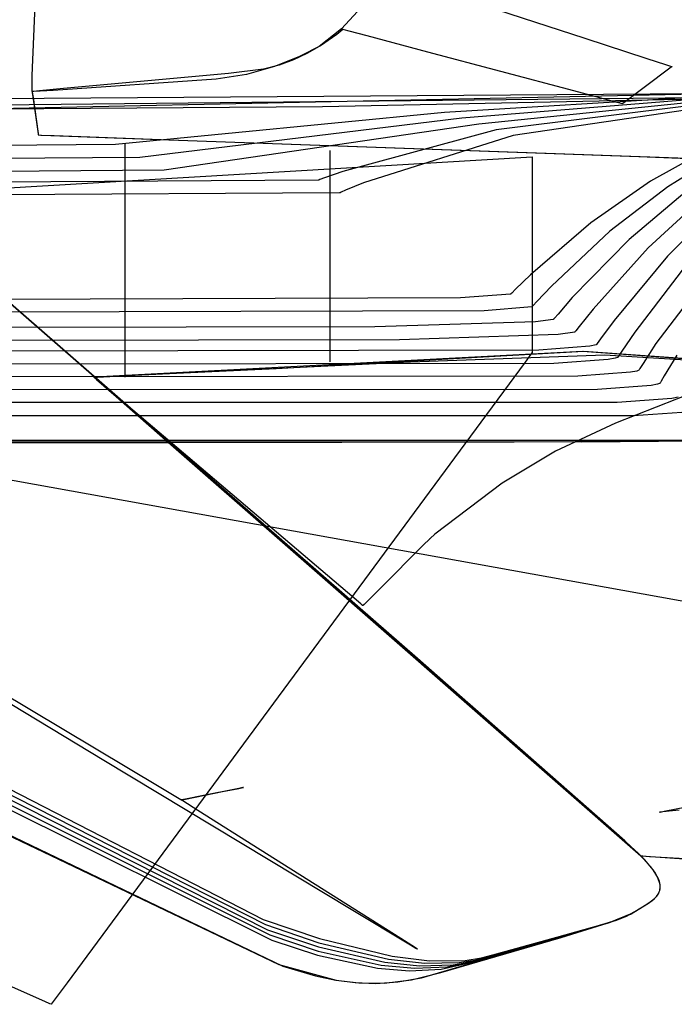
# Model space of a CAD drawing. Extents: x -3.57 to 3.57, y -2.08 to 2.06.
# Tile 210 of 219: x 3.0502 to 3.1346, y 0.5633 to 0.6902. Entities that reach past the tile are written whole.
import ezdxf

# ---------------------------------------------------------------- set-up
doc = ezdxf.new("R2010")
doc.units = 0

msp = doc.modelspace()

# ---------------------------------------------------------------- linework, layer by layer
at = {"layer": 'Layer 1', "color": 7, "linetype": 'CONTINUOUS'}
for p, q in [((3.051802, 0.682975), (3.052366, 0.697024)), ((3.094252, 0.691791), (3.091671, 0.689029)), ((3.091671, 0.689029), (3.088793, 0.686753)), ((3.088793, 0.686753), (3.087204, 0.685811)), ((3.087204, 0.685811), (3.085493, 0.685006)), ((3.083645, 0.684344), (3.081643, 0.683829)), ((3.085493, 0.685006), (3.083645, 0.684344)), ((3.051792, 0.681163), (3.051802, 0.682975)), ((3.077108, 0.683245), (3.055851, 0.681317)), ((3.081643, 0.683829), (3.077108, 0.683245)), ((3.146068, 0.68079), (2.82502, 0.674054)), ((3.148008, 0.680726), (2.838346, 0.678449)), ((3.169568, 0.680477), (2.841423, 0.676914)), ((3.051791, 0.680984), (3.051792, 0.681163)), ((3.051791, 0.680943), (3.051791, 0.680984)), ((3.051791, 0.680934), (3.051791, 0.680943)), ((3.051791, 0.680933), (3.051791, 0.680934)), ((3.051792, 0.680933), (3.051791, 0.680933)), ((3.051791, 0.680933), (3.051791, 0.680933)), ((3.051791, 0.680933), (3.051791, 0.680933)), ((3.051791, 0.680933), (3.051791, 0.680933)), ((3.051791, 0.680933), (3.051791, 0.680933)), ((3.051791, 0.680933), (3.051791, 0.680933)), ((3.051791, 0.680933), (3.051791, 0.680933)), ((3.051791, 0.680933), (3.051791, 0.680933)), ((3.051791, 0.680933), (3.051791, 0.680933)), ((3.051791, 0.680933), (3.051791, 0.680933)), ((3.051791, 0.680933), (3.051792, 0.680931)), ((3.051791, 0.680933), (3.051791, 0.680933)), ((3.051791, 0.680933), (3.051791, 0.680933)), ((3.051791, 0.680933), (3.051791, 0.680933)), ((3.051791, 0.680933), (3.051791, 0.680933)), ((3.051791, 0.680933), (3.051791, 0.680933)), ((3.051791, 0.680933), (3.051791, 0.680933)), ((3.051791, 0.680933), (3.051791, 0.680933)), ((3.051793, 0.680933), (3.051792, 0.680933)), ((3.051792, 0.680931), (3.051794, 0.680918)), ((3.051796, 0.680934), (3.051793, 0.680933)), ((3.051794, 0.680918), (3.051803, 0.680851)), ((3.051812, 0.680935), (3.051796, 0.680934)), ((3.051803, 0.680851), (3.051903, 0.680147)), ((3.051975, 0.680951), (3.051812, 0.680935)), ((3.052754, 0.681024), (3.051975, 0.680951)), ((3.055851, 0.681317), (3.052754, 0.681024)), ((3.169859, 0.680604), (3.089239, 0.678976)), ((3.1471, 0.680787), (3.104987, 0.67821)), ((3.148132, 0.680784), (3.107201, 0.677475)), ((3.149164, 0.680779), (3.109414, 0.676736)), ((3.150196, 0.680778), (3.111627, 0.676)), ((3.151228, 0.680773), (3.11384, 0.675263)), ((3.051903, 0.680147), (3.052564, 0.675513)), ((3.089239, 0.678976), (2.98641, 0.678171)), ((3.104987, 0.67821), (3.062525, 0.674105)), ((3.108988, 0.601285), (3.02215, 0.676929)), ((3.107201, 0.677475), (3.065675, 0.672441)), ((3.109414, 0.676736), (3.068826, 0.670771)), ((3.052564, 0.675513), (3.052589, 0.675339)), ((3.052589, 0.675339), (3.05259, 0.675328)), ((3.05259, 0.675328), (3.052591, 0.675327)), ((3.052591, 0.675327), (3.052591, 0.675327)), ((3.052591, 0.675327), (3.052591, 0.675327)), ((3.052591, 0.675327), (3.052591, 0.675327)), ((3.052591, 0.675327), (3.052591, 0.675327)), ((3.052591, 0.675327), (3.052591, 0.675327)), ((3.052591, 0.675327), (3.052591, 0.675327)), ((3.052591, 0.675327), (3.052591, 0.675327)), ((3.052591, 0.675327), (3.052593, 0.675327)), ((3.052593, 0.675327), (3.052599, 0.675326)), ((3.052599, 0.675326), (3.052625, 0.675326)), ((3.052625, 0.675326), (3.052898, 0.675316)), ((3.052898, 0.675316), (3.054221, 0.675268)), ((3.054221, 0.675268), (3.068201, 0.674765)), ((3.111627, 0.676), (3.091846, 0.670636)), ((3.062525, 0.674105), (2.798133, 0.672014)), ((3.063803, 0.645286), (3.063803, 0.674126)), ((3.068201, 0.674765), (3.160247, 0.671456)), ((3.11384, 0.675263), (3.094539, 0.669157)), ((3.090244, 0.647175), (3.090244, 0.673327)), ((3.13909, 0.673599), (3.131546, 0.669367)), ((3.14102, 0.67313), (3.133758, 0.668631)), ((2.728838, 0.649448), (3.116276, 0.672524)), ((3.065675, 0.672441), (2.79746, 0.670451)), ((3.116276, 0.672524), (3.116276, 0.672524)), ((3.116276, 0.672524), (3.116276, 0.672524)), ((3.116276, 0.672524), (3.116276, 0.672524)), ((3.116276, 0.672524), (3.116276, 0.672524)), ((3.116276, 0.672524), (3.116276, 0.672523)), ((3.116276, 0.672523), (3.116276, 0.672522)), ((3.116276, 0.672522), (3.116276, 0.672516)), ((3.116276, 0.672516), (3.116276, 0.672454)), ((3.116276, 0.672454), (3.116276, 0.672154)), ((3.116276, 0.672154), (3.116276, 0.668986)), ((3.068826, 0.670771), (2.796784, 0.668887)), ((3.091846, 0.670636), (3.08948, 0.669788)), ((3.088694, 0.669496), (2.803165, 0.667691)), ((3.08871, 0.6695), (3.088694, 0.669496)), ((3.088747, 0.669514), (3.08871, 0.6695)), ((3.088893, 0.669569), (3.088747, 0.669514)), ((3.08948, 0.669788), (3.088893, 0.669569)), ((3.094539, 0.669157), (3.09222, 0.668193)), ((3.116276, 0.668986), (3.116276, 0.648128)), ((3.131546, 0.669367), (3.123832, 0.663985)), ((3.09145, 0.667862), (2.802525, 0.666117)), ((3.10149, 0.607847), (3.031454, 0.668847)), ((3.10149, 0.607847), (3.031454, 0.668847)), ((3.10149, 0.607847), (3.031454, 0.668847)), ((3.10149, 0.607847), (3.031454, 0.668847)), ((3.10149, 0.607847), (3.031454, 0.668847)), ((3.101659, 0.607677), (3.031485, 0.668815)), ((3.091466, 0.667866), (3.09145, 0.667862)), ((3.091502, 0.667882), (3.091466, 0.667866)), ((3.091645, 0.667945), (3.091502, 0.667882)), ((3.09222, 0.668193), (3.091645, 0.667945)), ((3.133758, 0.668631), (3.126302, 0.662915)), ((3.135971, 0.667894), (3.128773, 0.661845)), ((3.138185, 0.667156), (3.131244, 0.660774)), ((3.140398, 0.666419), (3.133715, 0.659703)), ((3.123832, 0.663985), (3.116073, 0.65732)), ((3.144822, 0.664946), (3.13222, 0.648442)), ((3.126302, 0.662915), (3.118762, 0.65584)), ((3.128773, 0.661845), (3.121454, 0.654361)), ((3.131244, 0.660774), (3.124147, 0.652881)), ((3.133715, 0.659703), (3.126839, 0.651401)), ((3.136186, 0.658633), (3.129531, 0.649922)), ((3.116073, 0.65732), (3.114141, 0.655437)), ((3.114141, 0.655437), (3.113658, 0.654952)), ((3.118762, 0.65584), (3.116877, 0.653842)), ((3.107027, 0.654318), (2.793193, 0.653362)), ((3.113496, 0.654791), (3.107027, 0.654318)), ((3.113508, 0.654799), (3.113496, 0.654791)), ((3.113538, 0.65483), (3.113508, 0.654799)), ((3.113658, 0.654952), (3.113538, 0.65483)), ((3.116877, 0.653842), (3.116407, 0.653328)), ((3.121454, 0.654361), (3.119618, 0.652248)), ((3.110082, 0.652663), (2.79253, 0.651791)), ((3.116249, 0.653157), (3.110082, 0.652663)), ((3.11626, 0.653166), (3.116249, 0.653157)), ((3.116289, 0.653198), (3.11626, 0.653166)), ((3.116407, 0.653328), (3.116289, 0.653198)), ((3.124147, 0.652881), (3.122359, 0.650653)), ((3.116704, 0.651239), (3.095993, 0.650589)), ((3.119005, 0.651523), (3.116704, 0.651239)), ((3.119015, 0.651533), (3.119005, 0.651523)), ((3.119044, 0.651567), (3.119015, 0.651533)), ((3.119159, 0.651704), (3.119044, 0.651567)), ((3.119618, 0.652248), (3.119159, 0.651704)), ((3.126839, 0.651401), (3.125099, 0.649059)), ((3.095993, 0.650589), (2.784222, 0.650003)), ((3.121761, 0.649889), (3.119637, 0.649594)), ((3.121771, 0.649899), (3.121761, 0.649889)), ((3.121799, 0.649935), (3.121771, 0.649899)), ((3.121911, 0.65008), (3.121799, 0.649935)), ((3.122359, 0.650653), (3.121911, 0.65008)), ((3.129531, 0.649922), (3.12784, 0.647464)), ((3.09915, 0.648911), (2.783535, 0.648448)), ((3.119637, 0.649594), (3.09915, 0.648911)), ((3.125099, 0.649059), (3.124663, 0.648456)), ((3.117126, 0.647591), (2.789375, 0.647049)), ((3.122777, 0.647419), (3.059799, 0.644087)), ((3.122952, 0.647419), (3.083259, 0.645197)), ((3.116276, 0.648128), (3.116276, 0.647347)), ((3.116276, 0.647347), (3.116276, 0.647295)), ((3.123722, 0.648095), (3.117126, 0.647591)), ((3.151627, 0.645342), (3.122777, 0.647419)), ((3.151795, 0.645325), (3.122952, 0.647419)), ((3.124517, 0.648255), (3.123722, 0.648095)), ((3.124527, 0.648266), (3.124517, 0.648255)), ((3.124554, 0.648304), (3.124527, 0.648266)), ((3.124663, 0.648456), (3.124554, 0.648304)), ((3.12784, 0.647464), (3.127415, 0.646832)), ((3.13222, 0.648442), (3.130576, 0.64587)), ((2.963788, 0.646214), (3.27811, 0.589611)), ((3.064178, 0.644303), (3.100592, 0.646079)), ((3.090244, 0.646204), (3.090244, 0.647175)), ((3.090244, 0.646113), (3.090244, 0.646204)), ((3.090244, 0.646091), (3.090244, 0.646113)), ((3.090244, 0.646087), (3.090244, 0.646091)), ((3.090244, 0.646087), (3.090244, 0.646087)), ((3.090244, 0.646087), (3.090244, 0.646087)), ((3.090244, 0.646087), (3.090244, 0.646087)), ((3.090244, 0.646087), (3.090244, 0.646087)), ((3.090244, 0.646087), (3.090244, 0.646087)), ((3.090244, 0.646087), (3.090244, 0.646087)), ((3.090244, 0.646087), (3.090244, 0.646087)), ((3.090244, 0.646087), (3.090244, 0.646087)), ((3.100592, 0.646079), (3.125644, 0.646983)), ((3.116104, 0.64706), (3.115367, 0.646061)), ((3.116257, 0.647265), (3.116104, 0.64706)), ((3.116271, 0.647285), (3.116257, 0.647265)), ((3.116274, 0.64729), (3.116271, 0.647285)), ((3.116275, 0.647291), (3.116274, 0.64729)), ((3.116276, 0.647291), (3.116275, 0.647291)), ((3.116276, 0.647295), (3.116276, 0.647292)), ((3.116276, 0.647292), (3.116276, 0.647291)), ((3.116276, 0.647291), (3.116276, 0.647291)), ((3.116276, 0.647291), (3.116276, 0.647291)), ((3.116276, 0.647291), (3.116276, 0.647291)), ((3.116276, 0.647291), (3.116276, 0.647291)), ((3.116276, 0.647291), (3.116276, 0.647291)), ((3.126084, 0.646378), (3.119068, 0.645881)), ((3.125644, 0.646983), (3.140222, 0.646082)), ((3.126971, 0.646537), (3.126084, 0.646378)), ((3.127274, 0.646621), (3.126971, 0.646537)), ((3.127283, 0.646633), (3.127274, 0.646621)), ((3.127309, 0.646672), (3.127283, 0.646633)), ((3.127415, 0.646832), (3.127309, 0.646672)), ((3.134916, 0.646963), (3.133321, 0.644275)), ((3.119068, 0.645881), (2.788106, 0.645464)), ((3.083259, 0.645197), (3.062126, 0.644193)), ((3.063803, 0.644216), (3.063803, 0.645286)), ((3.115367, 0.646061), (3.107579, 0.635511)), ((3.129773, 0.6449), (3.128975, 0.644736)), ((3.130026, 0.644988), (3.129773, 0.6449)), ((3.130034, 0.644999), (3.130026, 0.644988)), ((3.13006, 0.645041), (3.130034, 0.644999)), ((3.130163, 0.645208), (3.13006, 0.645041)), ((3.130576, 0.64587), (3.130163, 0.645208)), ((3.122185, 0.644219), (2.787436, 0.643898)), ((3.059801, 0.644087), (3.059799, 0.644087)), ((3.059799, 0.644087), (3.059799, 0.644087)), ((3.059799, 0.644087), (3.059799, 0.644087)), ((3.059799, 0.644087), (3.059799, 0.644087)), ((3.059799, 0.644087), (3.059799, 0.644087)), ((3.059799, 0.644087), (3.059799, 0.644087)), ((3.059799, 0.644087), (3.0598, 0.644086)), ((3.059799, 0.644086), (3.059799, 0.644087)), ((3.059799, 0.644087), (3.059799, 0.644087)), ((3.059799, 0.644087), (3.059799, 0.644087)), ((3.059799, 0.644087), (3.059799, 0.644087)), ((3.059799, 0.644087), (3.059799, 0.644087)), ((3.059799, 0.644087), (3.059799, 0.644087)), ((3.059799, 0.644087), (3.059799, 0.644087)), ((3.059799, 0.644087), (3.059799, 0.644087)), ((3.059799, 0.644087), (3.059799, 0.644087)), ((3.059799, 0.644087), (3.0598, 0.644087)), ((3.059799, 0.644087), (3.059799, 0.644087)), ((3.059799, 0.644087), (3.059799, 0.644087)), ((3.059799, 0.644087), (3.059799, 0.644087)), ((3.059799, 0.644087), (3.059799, 0.644087)), ((3.059799, 0.644087), (3.059799, 0.644087)), ((3.059799, 0.644087), (3.059799, 0.644087)), ((3.059799, 0.644087), (3.0598, 0.644086)), ((3.059808, 0.644079), (3.059799, 0.644086)), ((3.0598, 0.644087), (3.059801, 0.644087)), ((3.0598, 0.644086), (3.059801, 0.644085)), ((3.0598, 0.644086), (3.059801, 0.644085)), ((3.060101, 0.6441), (3.059801, 0.644087)), ((3.059801, 0.644087), (3.059808, 0.644087)), ((3.059801, 0.644085), (3.059805, 0.644082)), ((3.059801, 0.644085), (3.059812, 0.644076)), ((3.059805, 0.644082), (3.059821, 0.644068)), ((3.059808, 0.644087), (3.059882, 0.644091)), ((3.059862, 0.644034), (3.059808, 0.644079)), ((3.059812, 0.644076), (3.059866, 0.644028)), ((3.059821, 0.644068), (3.059994, 0.643916)), ((3.060526, 0.643469), (3.059862, 0.644034)), ((3.059866, 0.644028), (3.060103, 0.643821)), ((3.059882, 0.644091), (3.06024, 0.644108)), ((3.059994, 0.643916), (3.060832, 0.643183)), ((3.062126, 0.644193), (3.060101, 0.6441)), ((3.060103, 0.643821), (3.062615, 0.641623)), ((3.06024, 0.644108), (3.064178, 0.644303)), ((3.063803, 0.644115), (3.063803, 0.644216)), ((3.063803, 0.644092), (3.063803, 0.644115)), ((3.063803, 0.644087), (3.063803, 0.644092)), ((3.063803, 0.644087), (3.063803, 0.644087)), ((3.063803, 0.644087), (3.063803, 0.644087)), ((3.063803, 0.644087), (3.063803, 0.644087)), ((3.063803, 0.644087), (3.063803, 0.644087)), ((3.063803, 0.644087), (3.063803, 0.644087)), ((3.063803, 0.644087), (3.063803, 0.644087)), ((3.063803, 0.644087), (3.063803, 0.644087)), ((3.063803, 0.644087), (3.063803, 0.644087)), ((3.128975, 0.644736), (3.122185, 0.644219)), ((3.141224, 0.643754), (3.127006, 0.638164)), ((3.13292, 0.643584), (3.132819, 0.643409)), ((3.133321, 0.644275), (3.13292, 0.643584)), ((3.124715, 0.642531), (2.786459, 0.642323)), ((3.068716, 0.63651), (3.060526, 0.643469)), ((3.060832, 0.643183), (3.069682, 0.635439)), ((3.131634, 0.643053), (3.124715, 0.642531)), ((3.132442, 0.643219), (3.131634, 0.643053)), ((3.132697, 0.643308), (3.132442, 0.643219)), ((3.132786, 0.643354), (3.132697, 0.643308)), ((3.132794, 0.643366), (3.132786, 0.643354)), ((3.132819, 0.643409), (3.132794, 0.643366)), ((3.062615, 0.641623), (3.130295, 0.582402)), ((3.134301, 0.641369), (3.127236, 0.640842)), ((3.135125, 0.641537), (3.134301, 0.641369)), ((3.127236, 0.640842), (2.785476, 0.640751)), ((3.129355, 0.639126), (2.784283, 0.639171)), ((3.136823, 0.639649), (3.129355, 0.639126)), ((2.988969, 0.638175), (3.06102, 0.594754)), ((3.127006, 0.638164), (3.119272, 0.634577)), ((2.906347, 0.635911), (3.150065, 0.636007)), ((2.914607, 0.635895), (3.151482, 0.636051)), ((2.914639, 0.635895), (3.151486, 0.636052)), ((2.914639, 0.635895), (3.151486, 0.636052)), ((2.914639, 0.635895), (3.151486, 0.636052)), ((2.914639, 0.635895), (3.151486, 0.636052)), ((2.914639, 0.635895), (3.151486, 0.636052)), ((2.914639, 0.635895), (3.151486, 0.636052)), ((2.914639, 0.635895), (3.151486, 0.636052)), ((2.914639, 0.635895), (3.151486, 0.636052)), ((2.914639, 0.635895), (3.151486, 0.636052)), ((2.914639, 0.635895), (3.151486, 0.636052)), ((2.914639, 0.635895), (3.151486, 0.636052)), ((2.914639, 0.635895), (3.151486, 0.636052)), ((2.914639, 0.635895), (3.151486, 0.636052)), ((2.914639, 0.635895), (3.151486, 0.636052)), ((2.914639, 0.635895), (3.151486, 0.636052)), ((2.914639, 0.635895), (3.151486, 0.636052)), ((2.914639, 0.635895), (3.151486, 0.636052)), ((3.091589, 0.617075), (3.068716, 0.63651)), ((3.113942, 0.635765), (3.148245, 0.63597)), ((3.122691, 0.63579), (3.148113, 0.635968)), ((2.796817, 0.635249), (3.113942, 0.635765)), ((2.914199, 0.635896), (3.122691, 0.63579)), ((3.107579, 0.635511), (3.056302, 0.566047)), ((3.069682, 0.635439), (3.127957, 0.584448)), ((3.119272, 0.634577), (3.112402, 0.630434)), ((2.96671, 0.632142), (3.081873, 0.573542)), ((2.967552, 0.632705), (3.081592, 0.574211)), ((2.965024, 0.631018), (3.082436, 0.572206)), ((2.965867, 0.631582), (3.082156, 0.572873)), ((2.964186, 0.630454), (3.082717, 0.571537)), ((3.112402, 0.630434), (3.103743, 0.623857)), ((2.959976, 0.627643), (3.084123, 0.568197)), ((3.103041, 0.623238), (3.102977, 0.623174)), ((3.103056, 0.623253), (3.103041, 0.623238)), ((3.103059, 0.623256), (3.103056, 0.623253)), ((3.103062, 0.623259), (3.103059, 0.623256)), ((3.103059, 0.623256), (3.103059, 0.623256)), ((3.103059, 0.623256), (3.103059, 0.623256)), ((3.103059, 0.623256), (3.103059, 0.623256)), ((3.103059, 0.623256), (3.103059, 0.623256)), ((3.103059, 0.623256), (3.103059, 0.623256)), ((3.103059, 0.623256), (3.103059, 0.623256)), ((3.103059, 0.623256), (3.103059, 0.623256)), ((3.103059, 0.623256), (3.103059, 0.623256)), ((3.103059, 0.623256), (3.103059, 0.623256)), ((3.103059, 0.623256), (3.103059, 0.623256)), ((3.103059, 0.623256), (3.103059, 0.623256)), ((3.103104, 0.623297), (3.103062, 0.623259)), ((3.103743, 0.623857), (3.103104, 0.623297)), ((3.102319, 0.622516), (3.09662, 0.616817)), ((3.102977, 0.623174), (3.102319, 0.622516)), ((2.97749, 0.619118), (3.083588, 0.568374)), ((3.09416, 0.614891), (3.091589, 0.617075)), ((3.09662, 0.616817), (3.094614, 0.614811)), ((3.094395, 0.614692), (3.09416, 0.614891)), ((3.094443, 0.614651), (3.094395, 0.614692)), ((3.094447, 0.614647), (3.094443, 0.614651)), ((3.094448, 0.614646), (3.094447, 0.614647)), ((3.094449, 0.614646), (3.094448, 0.614646)), ((3.09445, 0.614646), (3.094449, 0.614646)), ((3.094449, 0.614646), (3.094449, 0.614646)), ((3.094449, 0.614646), (3.094449, 0.614646)), ((3.094449, 0.614646), (3.094449, 0.614646)), ((3.094449, 0.614646), (3.094449, 0.614646)), ((3.094449, 0.614646), (3.094449, 0.614646)), ((3.094449, 0.614646), (3.094449, 0.614646)), ((3.094449, 0.614646), (3.094449, 0.614646)), ((3.094449, 0.614646), (3.094449, 0.614646)), ((3.09446, 0.614657), (3.09445, 0.614646)), ((3.094614, 0.614811), (3.09446, 0.614657)), ((3.127467, 0.584994), (3.10149, 0.607847)), ((3.127467, 0.584994), (3.10149, 0.607847)), ((3.127467, 0.584994), (3.10149, 0.607847)), ((3.127467, 0.584994), (3.10149, 0.607847)), ((3.127467, 0.584994), (3.10149, 0.607847)), ((3.127543, 0.584918), (3.101659, 0.607677)), ((3.068376, 0.591183), (3.045947, 0.604543)), ((3.128217, 0.584319), (3.108988, 0.601285)), ((3.06102, 0.594754), (3.092927, 0.575526)), ((3.070751, 0.589768), (3.068376, 0.591183)), ((3.071577, 0.589723), (3.07635, 0.590677)), ((3.078466, 0.5911), (3.073694, 0.590146)), ((3.07635, 0.590677), (3.078463, 0.5911)), ((3.078463, 0.5911), (3.07897, 0.591201)), ((3.078971, 0.591201), (3.078466, 0.5911)), ((3.07897, 0.591201), (3.079017, 0.59121)), ((3.079017, 0.591211), (3.078971, 0.591201)), ((3.079017, 0.59121), (3.079026, 0.591212)), ((3.079026, 0.591212), (3.079017, 0.591211)), ((3.079026, 0.591212), (3.079028, 0.591213)), ((3.079027, 0.591213), (3.079026, 0.591212)), ((3.079028, 0.591213), (3.079027, 0.591213)), ((3.079027, 0.591213), (3.079027, 0.591213)), ((3.079028, 0.591213), (3.079028, 0.591213)), ((3.079028, 0.591213), (3.079028, 0.591213)), ((3.079028, 0.591213), (3.079028, 0.591213)), ((3.079028, 0.591213), (3.079028, 0.591213)), ((3.079028, 0.591213), (3.079028, 0.591213)), ((3.079028, 0.591213), (3.079028, 0.591213)), ((3.070966, 0.58964), (3.070751, 0.589768)), ((3.07101, 0.589613), (3.070966, 0.58964)), ((3.071014, 0.589611), (3.07101, 0.589613)), ((3.071015, 0.58961), (3.071014, 0.589611)), ((3.071016, 0.58961), (3.071015, 0.58961)), ((3.071017, 0.589611), (3.071016, 0.58961)), ((3.071021, 0.589607), (3.071016, 0.58961)), ((3.071016, 0.58961), (3.071016, 0.58961)), ((3.071016, 0.58961), (3.071016, 0.58961)), ((3.071016, 0.58961), (3.071016, 0.58961)), ((3.071016, 0.58961), (3.071016, 0.58961)), ((3.071016, 0.58961), (3.071016, 0.58961)), ((3.071016, 0.58961), (3.071016, 0.58961)), ((3.071016, 0.58961), (3.071016, 0.58961)), ((3.071016, 0.58961), (3.071016, 0.58961)), ((3.071016, 0.58961), (3.071017, 0.58961)), ((3.071016, 0.58961), (3.071016, 0.58961)), ((3.071016, 0.58961), (3.071016, 0.58961)), ((3.071016, 0.58961), (3.071016, 0.58961)), ((3.071016, 0.58961), (3.071016, 0.58961)), ((3.071016, 0.58961), (3.071016, 0.58961)), ((3.071016, 0.58961), (3.071016, 0.58961)), ((3.071017, 0.58961), (3.071026, 0.589612)), ((3.071027, 0.589612), (3.071017, 0.589611)), ((3.071058, 0.589584), (3.071021, 0.589607)), ((3.071026, 0.589612), (3.071072, 0.589621)), ((3.071073, 0.589622), (3.071027, 0.589612)), ((3.071234, 0.589472), (3.071058, 0.589584)), ((3.071072, 0.589621), (3.071577, 0.589723)), ((3.07158, 0.589723), (3.071073, 0.589622)), ((3.073162, 0.588255), (3.071234, 0.589472)), ((3.073694, 0.590146), (3.07158, 0.589723)), ((3.13332, 0.588146), (3.141512, 0.589782)), ((3.081191, 0.583184), (3.073162, 0.588255)), ((3.135226, 0.588277), (3.132701, 0.588008)), ((3.132701, 0.588008), (3.132704, 0.588009)), ((3.132701, 0.588008), (3.132701, 0.588008)), ((3.132701, 0.588008), (3.132701, 0.588008)), ((3.132701, 0.588008), (3.132701, 0.588008)), ((3.132701, 0.588008), (3.132701, 0.588008)), ((3.132701, 0.588008), (3.132701, 0.588008)), ((3.132701, 0.588008), (3.132701, 0.588008)), ((3.132701, 0.588008), (3.132701, 0.588008)), ((3.132704, 0.588009), (3.132716, 0.588011)), ((3.132716, 0.588011), (3.13277, 0.588023)), ((3.13277, 0.588023), (3.13332, 0.588146)), ((3.129976, 0.58271), (3.127467, 0.584994)), ((3.129976, 0.58271), (3.127467, 0.584994)), ((3.129976, 0.58271), (3.127467, 0.584994)), ((3.129976, 0.58271), (3.127467, 0.584994)), ((3.129976, 0.58271), (3.127467, 0.584994)), ((3.129994, 0.582691), (3.127543, 0.584918)), ((3.127957, 0.584448), (3.130141, 0.582537)), ((3.130815, 0.581865), (3.128217, 0.584319)), ((3.099323, 0.571733), (3.081191, 0.583184)), ((3.131567, 0.580999), (3.129976, 0.58271)), ((3.131567, 0.580999), (3.129976, 0.58271)), ((3.131567, 0.580999), (3.129976, 0.58271)), ((3.131567, 0.580999), (3.129976, 0.58271)), ((3.131567, 0.580999), (3.129976, 0.58271)), ((3.131567, 0.580999), (3.129994, 0.582691)), ((3.130141, 0.582537), (3.130286, 0.58241)), ((3.130286, 0.58241), (3.130295, 0.582402)), ((3.130295, 0.582402), (3.130295, 0.582402)), ((3.130295, 0.582402), (3.130295, 0.582402)), ((3.130295, 0.582402), (3.130295, 0.582402)), ((3.130295, 0.582402), (3.130295, 0.582402)), ((3.130295, 0.582402), (3.130295, 0.582402)), ((3.130295, 0.582402), (3.130295, 0.582402)), ((3.130295, 0.582402), (3.130295, 0.582402)), ((3.130295, 0.582402), (3.130296, 0.582402)), ((3.130295, 0.582402), (3.130295, 0.582402)), ((3.130295, 0.582402), (3.130295, 0.582402)), ((3.130295, 0.582402), (3.130295, 0.582402)), ((3.130295, 0.582402), (3.130295, 0.582402)), ((3.130295, 0.582402), (3.130295, 0.582402)), ((3.130295, 0.582402), (3.130295, 0.582402)), ((3.130295, 0.582402), (3.130296, 0.582402)), ((3.130296, 0.582402), (3.130297, 0.582401)), ((3.130296, 0.582402), (3.130298, 0.582401)), ((3.130297, 0.582401), (3.1303, 0.582401)), ((3.130298, 0.582401), (3.130322, 0.582399)), ((3.1303, 0.582401), (3.130342, 0.582397)), ((3.130322, 0.582399), (3.130438, 0.582388)), ((3.130342, 0.582397), (3.130546, 0.582379)), ((3.130438, 0.582388), (3.130933, 0.582345)), ((3.130546, 0.582379), (3.131409, 0.582306)), ((3.131874, 0.580595), (3.130815, 0.581865)), ((3.130933, 0.582345), (3.135891, 0.582001)), ((3.131409, 0.582306), (3.139661, 0.581824)), ((3.13208, 0.580298), (3.131567, 0.580999)), ((3.13208, 0.580298), (3.131567, 0.580999)), ((3.13208, 0.580298), (3.131567, 0.580999)), ((3.13208, 0.580298), (3.131567, 0.580999)), ((3.13208, 0.580298), (3.131567, 0.580999)), ((3.13208, 0.580298), (3.131567, 0.580999)), ((3.132241, 0.580041), (3.131874, 0.580595)), ((3.132444, 0.57967), (3.13208, 0.580298)), ((3.132444, 0.57967), (3.13208, 0.580298)), ((3.132444, 0.57967), (3.13208, 0.580298)), ((3.132444, 0.57967), (3.13208, 0.580298)), ((3.132444, 0.57967), (3.13208, 0.580298)), ((3.132444, 0.57967), (3.13208, 0.580298)), ((3.132508, 0.579535), (3.132241, 0.580041)), ((3.132673, 0.579107), (3.132444, 0.57967)), ((3.132673, 0.579107), (3.132444, 0.57967)), ((3.132673, 0.579107), (3.132444, 0.57967)), ((3.132673, 0.579107), (3.132444, 0.57967)), ((3.132673, 0.579107), (3.132444, 0.57967)), ((3.132673, 0.579107), (3.132444, 0.57967)), ((3.132683, 0.579074), (3.132508, 0.579535)), ((3.13274, 0.578849), (3.132673, 0.579107)), ((3.13274, 0.578849), (3.132673, 0.579107)), ((3.13274, 0.578849), (3.132673, 0.579107)), ((3.13274, 0.578849), (3.132673, 0.579107)), ((3.13274, 0.578849), (3.132673, 0.579107)), ((3.13274, 0.578849), (3.132673, 0.579107)), ((3.132772, 0.578654), (3.132683, 0.579074)), ((3.132778, 0.578604), (3.13274, 0.578849)), ((3.132778, 0.578604), (3.13274, 0.578849)), ((3.132778, 0.578604), (3.13274, 0.578849)), ((3.132778, 0.578604), (3.13274, 0.578849)), ((3.132778, 0.578604), (3.13274, 0.578849)), ((3.132778, 0.578604), (3.13274, 0.578849)), ((3.132476, 0.577382), (3.132582, 0.57756)), ((3.132476, 0.577382), (3.132582, 0.57756)), ((3.132476, 0.577382), (3.132582, 0.57756)), ((3.132476, 0.577382), (3.132582, 0.57756)), ((3.132476, 0.577382), (3.132582, 0.57756)), ((3.132476, 0.577382), (3.132582, 0.57756)), ((3.132518, 0.577448), (3.132601, 0.577599)), ((3.132582, 0.57756), (3.132667, 0.577748)), ((3.132582, 0.57756), (3.132667, 0.577748)), ((3.132582, 0.57756), (3.132667, 0.577748)), ((3.132582, 0.57756), (3.132667, 0.577748)), ((3.132582, 0.57756), (3.132667, 0.577748)), ((3.132582, 0.57756), (3.132667, 0.577748)), ((3.132601, 0.577599), (3.13267, 0.577756)), ((3.132667, 0.577748), (3.132731, 0.577945)), ((3.132667, 0.577748), (3.132731, 0.577945)), ((3.132667, 0.577748), (3.132731, 0.577945)), ((3.132667, 0.577748), (3.132731, 0.577945)), ((3.132667, 0.577748), (3.132731, 0.577945)), ((3.132667, 0.577748), (3.132731, 0.577945)), ((3.13267, 0.577756), (3.132725, 0.57792)), ((3.132725, 0.57792), (3.132763, 0.578091)), ((3.132731, 0.577945), (3.132772, 0.578153)), ((3.132731, 0.577945), (3.132772, 0.578153)), ((3.132731, 0.577945), (3.132772, 0.578153)), ((3.132731, 0.577945), (3.132772, 0.578153)), ((3.132731, 0.577945), (3.132772, 0.578153)), ((3.132731, 0.577945), (3.132772, 0.578153)), ((3.132763, 0.578091), (3.132784, 0.57827)), ((3.132787, 0.578458), (3.132772, 0.578654)), ((3.132772, 0.578153), (3.132788, 0.578372)), ((3.132772, 0.578153), (3.132788, 0.578372)), ((3.132772, 0.578153), (3.132788, 0.578372)), ((3.132772, 0.578153), (3.132788, 0.578372)), ((3.132772, 0.578153), (3.132788, 0.578372)), ((3.132772, 0.578153), (3.132788, 0.578372)), ((3.132788, 0.578372), (3.132778, 0.578604)), ((3.132788, 0.578372), (3.132778, 0.578604)), ((3.132788, 0.578372), (3.132778, 0.578604)), ((3.132788, 0.578372), (3.132778, 0.578604)), ((3.132788, 0.578372), (3.132778, 0.578604)), ((3.132788, 0.578372), (3.132778, 0.578604)), ((3.132784, 0.57827), (3.132787, 0.578458)), ((3.129516, 0.575206), (3.1313, 0.576311)), ((3.129516, 0.575206), (3.1313, 0.576311)), ((3.129516, 0.575206), (3.1313, 0.576311)), ((3.129516, 0.575206), (3.1313, 0.576311)), ((3.130732, 0.575954), (3.131446, 0.57641)), ((3.130871, 0.576038), (3.131699, 0.576593)), ((3.130871, 0.576038), (3.131699, 0.576593)), ((3.1313, 0.576311), (3.132053, 0.576891)), ((3.1313, 0.576311), (3.132053, 0.576891)), ((3.1313, 0.576311), (3.132053, 0.576891)), ((3.1313, 0.576311), (3.132053, 0.576891)), ((3.131446, 0.57641), (3.13206, 0.576897)), ((3.131699, 0.576593), (3.132053, 0.576891)), ((3.131699, 0.576593), (3.132053, 0.576891)), ((3.132053, 0.576891), (3.132351, 0.577211)), ((3.132053, 0.576891), (3.132351, 0.577211)), ((3.132053, 0.576891), (3.132351, 0.577211)), ((3.132053, 0.576891), (3.132351, 0.577211)), ((3.132053, 0.576891), (3.132351, 0.577211)), ((3.132053, 0.576891), (3.132351, 0.577211)), ((3.13206, 0.576897), (3.132312, 0.577163)), ((3.132312, 0.577163), (3.132518, 0.577448)), ((3.132351, 0.577211), (3.132476, 0.577382)), ((3.132351, 0.577211), (3.132476, 0.577382)), ((3.132351, 0.577211), (3.132476, 0.577382)), ((3.132351, 0.577211), (3.132476, 0.577382)), ((3.132351, 0.577211), (3.132476, 0.577382)), ((3.132351, 0.577211), (3.132476, 0.577382)), ((3.092927, 0.575526), (3.10059, 0.570908)), ((3.126109, 0.573772), (3.129188, 0.575009)), ((3.128393, 0.574612), (3.129516, 0.575206)), ((3.128488, 0.574644), (3.129516, 0.575206)), ((3.128968, 0.574894), (3.129516, 0.575206)), ((3.129008, 0.574908), (3.129516, 0.575206)), ((3.129024, 0.574913), (3.130871, 0.576038)), ((3.129032, 0.574915), (3.130871, 0.576038)), ((3.129188, 0.575009), (3.130732, 0.575954)), ((3.081592, 0.574211), (3.088832, 0.571736)), ((3.101988, 0.566674), (3.126109, 0.573772)), ((3.120006, 0.571881), (3.126083, 0.573763)), ((3.121431, 0.572432), (3.12601, 0.573741)), ((3.121892, 0.572586), (3.126187, 0.573801)), ((3.121941, 0.572526), (3.126678, 0.573961)), ((3.122328, 0.572655), (3.126797, 0.574)), ((3.123489, 0.573041), (3.127153, 0.574119)), ((3.12601, 0.573741), (3.127721, 0.574332)), ((3.126083, 0.573763), (3.128202, 0.574548)), ((3.126187, 0.573801), (3.127791, 0.574356)), ((3.126678, 0.573961), (3.128361, 0.574601)), ((3.126797, 0.574), (3.128393, 0.574612)), ((3.127153, 0.574119), (3.128488, 0.574644)), ((3.127721, 0.574332), (3.129024, 0.574913)), ((3.127791, 0.574356), (3.129032, 0.574915)), ((3.128202, 0.574548), (3.128968, 0.574894)), ((3.128361, 0.574601), (3.129008, 0.574908)), ((3.081873, 0.573542), (3.088777, 0.5712)), ((3.082156, 0.572873), (3.088723, 0.570664)), ((3.108482, 0.568704), (3.121941, 0.572526)), ((3.108932, 0.568968), (3.121892, 0.572586)), ((3.109284, 0.568972), (3.122328, 0.572655)), ((3.111683, 0.56977), (3.123489, 0.573041)), ((3.082436, 0.572206), (3.088667, 0.570132)), ((3.082717, 0.571537), (3.088612, 0.569596)), ((3.088777, 0.5712), (3.097731, 0.569073)), ((3.088832, 0.571736), (3.098206, 0.569456)), ((3.101243, 0.570521), (3.099323, 0.571733)), ((3.104483, 0.567371), (3.120006, 0.571881)), ((3.108138, 0.568698), (3.121431, 0.572432)), ((3.088667, 0.570132), (3.096784, 0.568311)), ((3.088723, 0.570664), (3.097259, 0.56869)), ((3.10059, 0.570908), (3.101291, 0.570486)), ((3.101417, 0.570411), (3.101243, 0.570521)), ((3.101291, 0.570486), (3.101437, 0.570398)), ((3.101452, 0.570389), (3.101417, 0.570411)), ((3.101437, 0.570398), (3.101457, 0.570386)), ((3.101456, 0.570386), (3.101452, 0.570389)), ((3.101457, 0.570386), (3.101456, 0.570386)), ((3.101456, 0.570386), (3.101456, 0.570386)), ((3.101457, 0.570386), (3.101457, 0.570386)), ((3.101457, 0.570386), (3.101457, 0.570386)), ((3.101457, 0.570386), (3.101457, 0.570386)), ((3.101457, 0.570386), (3.101457, 0.570386)), ((3.101457, 0.570386), (3.101457, 0.570386)), ((3.101457, 0.570386), (3.101457, 0.570386)), ((3.088612, 0.569596), (3.09631, 0.567928)), ((3.097259, 0.56869), (3.10174, 0.568231)), ((3.097731, 0.569073), (3.102388, 0.568552)), ((3.098206, 0.569456), (3.103038, 0.568873)), ((3.103038, 0.568873), (3.107617, 0.568919)), ((3.104551, 0.567803), (3.108482, 0.568704)), ((3.105318, 0.568083), (3.109284, 0.568972)), ((3.106084, 0.568359), (3.108138, 0.568698)), ((3.106848, 0.568639), (3.108932, 0.568968)), ((3.107617, 0.568919), (3.109729, 0.569237)), ((3.109729, 0.569237), (3.111683, 0.56977)), ((3.083588, 0.568374), (3.091007, 0.566361)), ((3.084123, 0.568197), (3.088336, 0.566922)), ((3.09631, 0.567928), (3.100442, 0.567593)), ((3.096784, 0.568311), (3.101091, 0.567914)), ((3.100442, 0.567593), (3.104551, 0.567803)), ((3.101091, 0.567914), (3.105318, 0.568083)), ((3.10174, 0.568231), (3.106084, 0.568359)), ((3.102388, 0.568552), (3.106848, 0.568639)), ((3.053432, 0.563621), (3.046472, 0.566714)), ((3.088336, 0.566922), (3.090978, 0.566366)), ((3.090978, 0.566366), (3.09394, 0.566017)), ((3.091007, 0.566361), (3.093457, 0.566053)), ((3.096114, 0.565958), (3.098963, 0.566143)), ((3.097196, 0.565993), (3.100719, 0.566408)), ((3.098963, 0.566143), (3.101988, 0.566674)), ((3.100719, 0.566408), (3.104483, 0.567371)), ((3.056302, 0.566047), (3.05438, 0.563444)), ((3.093457, 0.566053), (3.096114, 0.565958)), ((3.09394, 0.566017), (3.097196, 0.565993)), ((3.054091, 0.563328), (3.053432, 0.563621)), ((3.054227, 0.563267), (3.054091, 0.563328)), ((3.05424, 0.563262), (3.054227, 0.563267)), ((3.054243, 0.56326), (3.05424, 0.563262)), ((3.054244, 0.56326), (3.054243, 0.56326)), ((3.054245, 0.563261), (3.054244, 0.56326)), ((3.054244, 0.56326), (3.054244, 0.56326)), ((3.054244, 0.56326), (3.054244, 0.56326)), ((3.054244, 0.56326), (3.054244, 0.56326)), ((3.054244, 0.56326), (3.054244, 0.56326)), ((3.054244, 0.56326), (3.054244, 0.56326)), ((3.054244, 0.56326), (3.054244, 0.56326)), ((3.054253, 0.563271), (3.054245, 0.563261)), ((3.05438, 0.563444), (3.054253, 0.563271))]:
    msp.add_line(p, q, dxfattribs=at)
at = {"layer": 'Layer 1', "color": 8, "linetype": 'CONTINUOUS'}
for p, q in [((3.10384, 0.694074), (3.123083, 0.687798)), ((3.091077, 0.688262), (3.088997, 0.686835)), ((3.091841, 0.688944), (3.091077, 0.688262)), ((3.091843, 0.688945), (3.091841, 0.688944)), ((3.091844, 0.688945), (3.091843, 0.688945)), ((3.091843, 0.688945), (3.091843, 0.688945)), ((3.091852, 0.688942), (3.091844, 0.688945)), ((3.091889, 0.688932), (3.091852, 0.688942)), ((3.092045, 0.688891), (3.091889, 0.688932)), ((3.092666, 0.688725), (3.092045, 0.688891)), ((3.094996, 0.688104), (3.092666, 0.688725)), ((3.10282, 0.686018), (3.094996, 0.688104)), ((3.088997, 0.686835), (3.086281, 0.685426)), ((3.123083, 0.687798), (3.13108, 0.685189)), ((3.086281, 0.685426), (3.083049, 0.684154)), ((3.121646, 0.681), (3.10282, 0.686018)), ((3.083049, 0.684154), (3.079422, 0.683139)), ((3.13108, 0.685189), (3.133461, 0.684412)), ((3.133461, 0.684412), (3.134096, 0.684205)), ((3.134096, 0.684205), (3.134256, 0.684153)), ((3.134256, 0.684153), (3.134294, 0.684141)), ((3.079422, 0.683139), (3.075516, 0.682502)), ((3.133861, 0.683806), (3.128081, 0.679475)), ((3.134217, 0.684073), (3.133861, 0.683806)), ((3.134294, 0.684131), (3.134217, 0.684073)), ((3.134294, 0.684141), (3.134302, 0.684138)), ((3.134301, 0.684136), (3.134294, 0.684131)), ((3.134303, 0.684137), (3.134301, 0.684136)), ((3.134302, 0.684138), (3.134303, 0.684138)), ((3.134303, 0.684138), (3.134303, 0.684138)), ((3.134303, 0.684138), (3.134303, 0.684138)), ((3.134303, 0.684138), (3.134303, 0.684138)), ((3.134303, 0.684138), (3.134303, 0.684137)), ((3.075516, 0.682502), (3.054508, 0.68107)), ((3.051794, 0.680933), (3.051791, 0.680933)), ((3.051791, 0.680933), (3.051791, 0.680933)), ((3.051791, 0.680933), (3.051791, 0.680933)), ((3.051791, 0.680933), (3.051791, 0.680933)), ((3.051791, 0.680933), (3.051791, 0.680933)), ((3.051791, 0.680933), (3.051791, 0.680933)), ((3.051791, 0.680933), (3.051791, 0.680933)), ((3.051791, 0.680933), (3.051791, 0.680933)), ((3.051791, 0.680933), (3.051791, 0.680933)), ((3.051791, 0.680933), (3.051792, 0.680928)), ((3.051792, 0.680928), (3.051795, 0.680907)), ((3.051808, 0.680934), (3.051794, 0.680933)), ((3.051795, 0.680907), (3.051808, 0.680815)), ((3.051994, 0.680943), (3.051808, 0.680934)), ((3.051808, 0.680815), (3.051935, 0.679923)), ((3.054508, 0.68107), (3.051994, 0.680943)), ((3.12723, 0.679512), (3.121646, 0.681)), ((3.051935, 0.679923), (3.052354, 0.676989)), ((3.127768, 0.679368), (3.12723, 0.679512)), ((3.12788, 0.679338), (3.127768, 0.679368)), ((3.12789, 0.679336), (3.12788, 0.679338)), ((3.127893, 0.679335), (3.12789, 0.679336)), ((3.127894, 0.679335), (3.127893, 0.679335)), ((3.127896, 0.679336), (3.127894, 0.679335)), ((3.127894, 0.679335), (3.127894, 0.679335)), ((3.127894, 0.679335), (3.127894, 0.679335)), ((3.127894, 0.679335), (3.127894, 0.679335)), ((3.127894, 0.679335), (3.127894, 0.679335)), ((3.127894, 0.679335), (3.127894, 0.679335)), ((3.127894, 0.679335), (3.127894, 0.679335)), ((3.127894, 0.679335), (3.127894, 0.679335)), ((3.127894, 0.679335), (3.127894, 0.679335)), ((3.128081, 0.679475), (3.127896, 0.679336)), ((3.052354, 0.676989), (3.052525, 0.675788)), ((3.052525, 0.675788), (3.052575, 0.675439)), ((3.052575, 0.675439), (3.052587, 0.675351)), ((3.052587, 0.675351), (3.05259, 0.675331)), ((3.05259, 0.675331), (3.052591, 0.675327)), ((3.052591, 0.675327), (3.052591, 0.675327)), ((3.052591, 0.675327), (3.052591, 0.675327)), ((3.052591, 0.675327), (3.052591, 0.675327)), ((3.052591, 0.675327), (3.052591, 0.675327)), ((3.052591, 0.675327), (3.052591, 0.675327)), ((3.052591, 0.675327), (3.052591, 0.675327)), ((3.052591, 0.675327), (3.052591, 0.675327)), ((3.052591, 0.675327), (3.052593, 0.675327)), ((3.052593, 0.675327), (3.052601, 0.675326)), ((3.052601, 0.675326), (3.052633, 0.675325)), ((3.052633, 0.675325), (3.052977, 0.675313)), ((3.052977, 0.675313), (3.054639, 0.675253)), ((3.054639, 0.675253), (3.071881, 0.674633)), ((3.071881, 0.674633), (3.130028, 0.672542)), ((3.130028, 0.672542), (3.154197, 0.671673))]:
    msp.add_line(p, q, dxfattribs=at)

doc.saveas('drawing.dxf')
